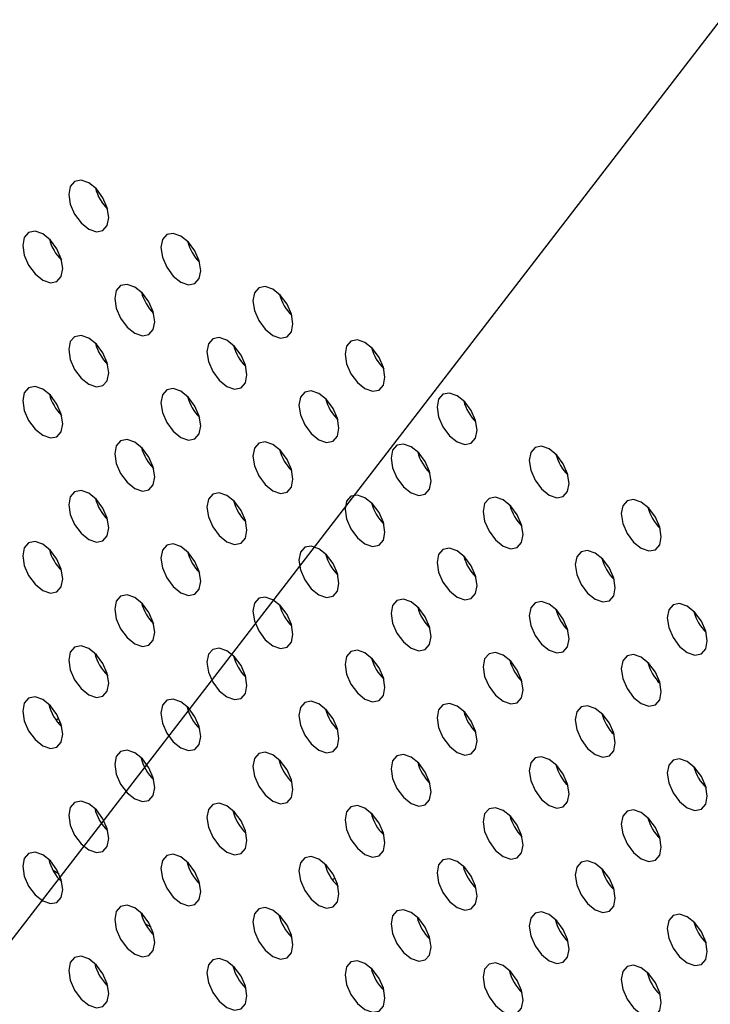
# Model space of a CAD drawing. Header units: millimetres. Extents: x 0 to 844, y -2 to 552.
# Tile 78 of 151: x 626.62 to 629.53, y 417.72 to 421.87. Entities that reach past the tile are written whole.
import ezdxf

# ---------------------------------------------------------------- set-up
doc = ezdxf.new("R2010")
doc.units = ezdxf.units.MM
doc.styles.get("Standard").update_dxf_attribs({"font": 'GOTHIC.TTF'})
doc.dimstyles.new('SLDDIMSTYLE7', dxfattribs={"dimtxt": 0.18, "dimasz": 1.3208, "dimexe": 0, "dimexo": 0.0625, "dimgap": 0, "dimtad": 0, "dimtih": 1, "dimtoh": 1, "dimdec": 0, "dimrnd": 1e-09, "dimzin": 0, "dimdsep": 46, "dimtxsty": 'STANDARD', "dimblk1": 'DOT', "dimblk2": 'DOT', "dimsah": 1, "dimcen": 0.09, "dimadec": 0, "dimazin": 0, "dimtfac": 1.3208, "dimtdec": 0, "dimtofl": 0, "dimtmove": 0, "dimatfit": 3, "dimldrblk": 'DOT', "dimfxl": 1, "dimfrac": 2, "dimtolj": 1, "dimtzin": 0, "dimarcsym": 0})

# ---------------------------------------------------------------- blocks, each defined once
blk = doc.blocks.new('_Dot')
at = {"color": 0, "linetype": 'ByBlock', "lineweight": -2}
blk.add_line((-0.5, 0), (-1, 0), dxfattribs=at)
at = {"color": 0, "linetype": 'ByBlock', "const_width": 0.5}
blk.add_lwpolyline([(-0.25, 0, 1), (0.25, 0, 1)], format="xyb", close=True, dxfattribs=at)

msp = doc.modelspace()

# ---------------------------------------------------------------- linework, layer by layer
at = {"color": 7, "linetype": 'Continuous', "lineweight": 25}
for p, q in [((626.7849, 418.9246), (626.7729, 418.9177)), ((628.1495, 418.4504), (628.1419, 418.446)), ((627.9081, 418.311), (627.9065, 418.3101)), ((627.9486, 418.2528), (627.9367, 418.2459))]:
    msp.add_line(p, q, dxfattribs=at)
at = {"color": 8, "linetype": 'Continuous', "lineweight": 25}
for p, q in [((626.7819, 418.9059), (626.7906, 418.9109)), ((626.7857, 418.2696), (626.7606, 418.284)), ((627.1736, 418.0456), (627.1486, 418.0601))]:
    msp.add_line(p, q, dxfattribs=at)
at = {"color": 7, "linetype": 'Continuous', "lineweight": 25, "flags": 128}
for points in [[(626.9949, 421.0329), (626.9885, 421.0738), (626.9702, 421.1159), (626.9429, 421.1528), (626.9107, 421.1787), (626.8785, 421.1899), (626.8511, 421.1846), (626.8329, 421.1636), (626.8265, 421.1301), (626.8329, 421.0892), (626.8511, 421.0472), (626.8785, 421.0103), (626.9107, 420.9843), (626.9429, 420.9731), (626.9702, 420.9784), (626.9885, 420.9994), (626.9949, 421.0329)], [(626.8009, 420.8182), (626.7945, 420.8591), (626.7763, 420.9012), (626.749, 420.9381), (626.7167, 420.9641), (626.6845, 420.9753), (626.6572, 420.9699), (626.639, 420.9489), (626.6325, 420.9154), (626.639, 420.8745), (626.6572, 420.8325), (626.6845, 420.7956), (626.7167, 420.7696), (626.749, 420.7584), (626.7763, 420.7637), (626.7945, 420.7847), (626.8009, 420.8182)], [(627.3828, 420.809), (627.3764, 420.8499), (627.3581, 420.892), (627.3308, 420.9288), (627.2986, 420.9548), (627.2664, 420.966), (627.2391, 420.9607), (627.2208, 420.9397), (627.2144, 420.9062), (627.2208, 420.8653), (627.2391, 420.8232), (627.2664, 420.7864), (627.2986, 420.7604), (627.3308, 420.7492), (627.3581, 420.7545), (627.3764, 420.7755), (627.3828, 420.809)], [(627.1888, 420.5943), (627.1824, 420.6352), (627.1642, 420.6773), (627.1369, 420.7141), (627.1047, 420.7401), (627.0724, 420.7513), (627.0451, 420.746), (627.0269, 420.725), (627.0205, 420.6915), (627.0269, 420.6506), (627.0451, 420.6085), (627.0724, 420.5717), (627.1047, 420.5457), (627.1369, 420.5345), (627.1642, 420.5398), (627.1824, 420.5608), (627.1888, 420.5943)], [(627.7707, 420.585), (627.7643, 420.626), (627.746, 420.668), (627.7187, 420.7049), (627.6865, 420.7309), (627.6543, 420.7421), (627.627, 420.7368), (627.6087, 420.7158), (627.6023, 420.6823), (627.6087, 420.6413), (627.627, 420.5993), (627.6543, 420.5624), (627.6865, 420.5364), (627.7187, 420.5252), (627.746, 420.5305), (627.7643, 420.5515), (627.7707, 420.585)], [(626.9949, 420.3796), (626.9885, 420.4205), (626.9702, 420.4626), (626.9429, 420.4994), (626.9107, 420.5254), (626.8785, 420.5366), (626.8511, 420.5313), (626.8329, 420.5103), (626.8265, 420.4768), (626.8329, 420.4359), (626.8511, 420.3938), (626.8785, 420.357), (626.9107, 420.331), (626.9429, 420.3198), (626.9702, 420.3251), (626.9885, 420.3461), (626.9949, 420.3796)], [(627.5768, 420.3704), (627.5704, 420.4113), (627.5521, 420.4533), (627.5248, 420.4902), (627.4926, 420.5162), (627.4604, 420.5274), (627.433, 420.5221), (627.4148, 420.5011), (627.4084, 420.4676), (627.4148, 420.4267), (627.433, 420.3846), (627.4604, 420.3477), (627.4926, 420.3217), (627.5248, 420.3105), (627.5521, 420.3158), (627.5704, 420.3368), (627.5768, 420.3704)], [(628.1586, 420.3611), (628.1522, 420.402), (628.134, 420.4441), (628.1067, 420.4809), (628.0744, 420.5069), (628.0422, 420.5181), (628.0149, 420.5128), (627.9967, 420.4918), (627.9902, 420.4583), (627.9967, 420.4174), (628.0149, 420.3753), (628.0422, 420.3385), (628.0744, 420.3125), (628.1067, 420.3013), (628.134, 420.3066), (628.1522, 420.3276), (628.1586, 420.3611)], [(626.8009, 420.1649), (626.7945, 420.2058), (626.7763, 420.2479), (626.749, 420.2847), (626.7167, 420.3107), (626.6845, 420.3219), (626.6572, 420.3166), (626.639, 420.2956), (626.6325, 420.2621), (626.639, 420.2212), (626.6572, 420.1791), (626.6845, 420.1423), (626.7167, 420.1163), (626.749, 420.1051), (626.7763, 420.1104), (626.7945, 420.1314), (626.8009, 420.1649)], [(627.3828, 420.1557), (627.3764, 420.1966), (627.3581, 420.2387), (627.3308, 420.2755), (627.2986, 420.3015), (627.2664, 420.3127), (627.2391, 420.3074), (627.2208, 420.2864), (627.2144, 420.2529), (627.2208, 420.212), (627.2391, 420.1699), (627.2664, 420.1331), (627.2986, 420.1071), (627.3308, 420.0959), (627.3581, 420.1012), (627.3764, 420.1222), (627.3828, 420.1557)], [(627.9647, 420.1464), (627.9583, 420.1873), (627.94, 420.2294), (627.9127, 420.2662), (627.8805, 420.2922), (627.8483, 420.3034), (627.821, 420.2981), (627.8027, 420.2771), (627.7963, 420.2436), (627.8027, 420.2027), (627.821, 420.1606), (627.8483, 420.1238), (627.8805, 420.0978), (627.9127, 420.0866), (627.94, 420.0919), (627.9583, 420.1129), (627.9647, 420.1464)], [(628.5465, 420.1372), (628.5401, 420.1781), (628.5219, 420.2201), (628.4946, 420.257), (628.4624, 420.283), (628.4301, 420.2942), (628.4028, 420.2889), (628.3846, 420.2679), (628.3782, 420.2344), (628.3846, 420.1935), (628.4028, 420.1514), (628.4301, 420.1145), (628.4624, 420.0885), (628.4946, 420.0773), (628.5219, 420.0827), (628.5401, 420.1037), (628.5465, 420.1372)], [(627.1888, 419.941), (627.1824, 419.9819), (627.1642, 420.024), (627.1369, 420.0608), (627.1047, 420.0868), (627.0724, 420.098), (627.0451, 420.0927), (627.0269, 420.0717), (627.0205, 420.0382), (627.0269, 419.9973), (627.0451, 419.9552), (627.0724, 419.9184), (627.1047, 419.8924), (627.1369, 419.8812), (627.1642, 419.8865), (627.1824, 419.9075), (627.1888, 419.941)], [(627.7707, 419.9317), (627.7643, 419.9726), (627.746, 420.0147), (627.7187, 420.0516), (627.6865, 420.0776), (627.6543, 420.0888), (627.627, 420.0834), (627.6087, 420.0624), (627.6023, 420.0289), (627.6087, 419.988), (627.627, 419.946), (627.6543, 419.9091), (627.6865, 419.8831), (627.7187, 419.8719), (627.746, 419.8772), (627.7643, 419.8982), (627.7707, 419.9317)], [(628.3526, 419.9225), (628.3462, 419.9634), (628.3279, 420.0055), (628.3006, 420.0423), (628.2684, 420.0683), (628.2362, 420.0795), (628.2089, 420.0742), (628.1906, 420.0532), (628.1842, 420.0197), (628.1906, 419.9788), (628.2089, 419.9367), (628.2362, 419.8999), (628.2684, 419.8739), (628.3006, 419.8627), (628.3279, 419.868), (628.3462, 419.889), (628.3526, 419.9225)], [(628.9345, 419.9132), (628.9281, 419.9541), (628.9098, 419.9962), (628.8825, 420.033), (628.8503, 420.059), (628.8181, 420.0702), (628.7907, 420.0649), (628.7725, 420.0439), (628.7661, 420.0104), (628.7725, 419.9695), (628.7907, 419.9274), (628.8181, 419.8906), (628.8503, 419.8646), (628.8825, 419.8534), (628.9098, 419.8587), (628.9281, 419.8797), (628.9345, 419.9132)], [(626.9949, 419.7263), (626.9885, 419.7672), (626.9702, 419.8093), (626.9429, 419.8461), (626.9107, 419.8721), (626.8785, 419.8833), (626.8511, 419.878), (626.8329, 419.857), (626.8265, 419.8235), (626.8329, 419.7826), (626.8511, 419.7405), (626.8785, 419.7037), (626.9107, 419.6777), (626.9429, 419.6665), (626.9702, 419.6718), (626.9885, 419.6928), (626.9949, 419.7263)], [(627.5768, 419.717), (627.5704, 419.7579), (627.5521, 419.8), (627.5248, 419.8369), (627.4926, 419.8629), (627.4604, 419.8741), (627.433, 419.8688), (627.4148, 419.8477), (627.4084, 419.8142), (627.4148, 419.7733), (627.433, 419.7313), (627.4604, 419.6944), (627.4926, 419.6684), (627.5248, 419.6572), (627.5521, 419.6625), (627.5704, 419.6835), (627.5768, 419.717)], [(628.1586, 419.7078), (628.1522, 419.7487), (628.134, 419.7908), (628.1067, 419.8276), (628.0744, 419.8536), (628.0422, 419.8648), (628.0149, 419.8595), (627.9967, 419.8385), (627.9902, 419.805), (627.9967, 419.7641), (628.0149, 419.722), (628.0422, 419.6852), (628.0744, 419.6592), (628.1067, 419.648), (628.134, 419.6533), (628.1522, 419.6743), (628.1586, 419.7078)], [(628.7405, 419.6985), (628.7341, 419.7394), (628.7159, 419.7815), (628.6885, 419.8184), (628.6563, 419.8443), (628.6241, 419.8555), (628.5968, 419.8502), (628.5785, 419.8292), (628.5721, 419.7957), (628.5785, 419.7548), (628.5968, 419.7128), (628.6241, 419.6759), (628.6563, 419.6499), (628.6885, 419.6387), (628.7159, 419.644), (628.7341, 419.665), (628.7405, 419.6985)], [(629.3224, 419.6893), (629.316, 419.7302), (629.2977, 419.7723), (629.2704, 419.8091), (629.2382, 419.8351), (629.206, 419.8463), (629.1787, 419.841), (629.1604, 419.82), (629.154, 419.7865), (629.1604, 419.7456), (629.1787, 419.7035), (629.206, 419.6667), (629.2382, 419.6407), (629.2704, 419.6295), (629.2977, 419.6348), (629.316, 419.6558), (629.3224, 419.6893)], [(626.8009, 419.5116), (626.7945, 419.5525), (626.7763, 419.5946), (626.749, 419.6314), (626.7167, 419.6574), (626.6845, 419.6686), (626.6572, 419.6633), (626.639, 419.6423), (626.6325, 419.6088), (626.639, 419.5679), (626.6572, 419.5258), (626.6845, 419.489), (626.7167, 419.463), (626.749, 419.4518), (626.7763, 419.4571), (626.7945, 419.4781), (626.8009, 419.5116)], [(627.3828, 419.5024), (627.3764, 419.5433), (627.3581, 419.5853), (627.3308, 419.6222), (627.2986, 419.6482), (627.2664, 419.6594), (627.2391, 419.6541), (627.2208, 419.6331), (627.2144, 419.5996), (627.2208, 419.5587), (627.2391, 419.5166), (627.2664, 419.4797), (627.2986, 419.4537), (627.3308, 419.4425), (627.3581, 419.4479), (627.3764, 419.4689), (627.3828, 419.5024)], [(627.9647, 419.4931), (627.9583, 419.534), (627.94, 419.5761), (627.9127, 419.6129), (627.8805, 419.6389), (627.8483, 419.6501), (627.821, 419.6448), (627.8027, 419.6238), (627.7963, 419.5903), (627.8027, 419.5494), (627.821, 419.5073), (627.8483, 419.4705), (627.8805, 419.4445), (627.9127, 419.4333), (627.94, 419.4386), (627.9583, 419.4596), (627.9647, 419.4931)], [(628.5465, 419.4839), (628.5401, 419.5248), (628.5219, 419.5668), (628.4946, 419.6037), (628.4624, 419.6297), (628.4301, 419.6409), (628.4028, 419.6356), (628.3846, 419.6146), (628.3782, 419.5811), (628.3846, 419.5402), (628.4028, 419.4981), (628.4301, 419.4612), (628.4624, 419.4352), (628.4946, 419.424), (628.5219, 419.4293), (628.5401, 419.4503), (628.5465, 419.4839)], [(629.1284, 419.4746), (629.122, 419.5155), (629.1038, 419.5576), (629.0765, 419.5944), (629.0442, 419.6204), (629.012, 419.6316), (628.9847, 419.6263), (628.9665, 419.6053), (628.9601, 419.5718), (628.9665, 419.5309), (628.9847, 419.4888), (629.012, 419.452), (629.0442, 419.426), (629.0765, 419.4148), (629.1038, 419.4201), (629.122, 419.4411), (629.1284, 419.4746)], [(627.1888, 419.2877), (627.1824, 419.3286), (627.1642, 419.3706), (627.1369, 419.4075), (627.1047, 419.4335), (627.0724, 419.4447), (627.0451, 419.4394), (627.0269, 419.4184), (627.0205, 419.3849), (627.0269, 419.344), (627.0451, 419.3019), (627.0724, 419.265), (627.1047, 419.239), (627.1369, 419.2278), (627.1642, 419.2332), (627.1824, 419.2542), (627.1888, 419.2877)], [(627.7707, 419.2784), (627.7643, 419.3193), (627.746, 419.3614), (627.7187, 419.3982), (627.6865, 419.4242), (627.6543, 419.4354), (627.627, 419.4301), (627.6087, 419.4091), (627.6023, 419.3756), (627.6087, 419.3347), (627.627, 419.2926), (627.6543, 419.2558), (627.6865, 419.2298), (627.7187, 419.2186), (627.746, 419.2239), (627.7643, 419.2449), (627.7707, 419.2784)], [(628.3526, 419.2692), (628.3462, 419.3101), (628.3279, 419.3521), (628.3006, 419.389), (628.2684, 419.415), (628.2362, 419.4262), (628.2089, 419.4209), (628.1906, 419.3999), (628.1842, 419.3664), (628.1906, 419.3255), (628.2089, 419.2834), (628.2362, 419.2465), (628.2684, 419.2205), (628.3006, 419.2093), (628.3279, 419.2146), (628.3462, 419.2357), (628.3526, 419.2692)], [(628.9345, 419.2599), (628.9281, 419.3008), (628.9098, 419.3429), (628.8825, 419.3797), (628.8503, 419.4057), (628.8181, 419.4169), (628.7907, 419.4116), (628.7725, 419.3906), (628.7661, 419.3571), (628.7725, 419.3162), (628.7907, 419.2741), (628.8181, 419.2373), (628.8503, 419.2113), (628.8825, 419.2001), (628.9098, 419.2054), (628.9281, 419.2264), (628.9345, 419.2599)], [(629.5164, 419.2506), (629.5099, 419.2916), (629.4917, 419.3336), (629.4644, 419.3705), (629.4322, 419.3965), (629.3999, 419.4077), (629.3726, 419.4024), (629.3544, 419.3814), (629.348, 419.3479), (629.3544, 419.3069), (629.3726, 419.2649), (629.3999, 419.228), (629.4322, 419.202), (629.4644, 419.1908), (629.4917, 419.1961), (629.5099, 419.2171), (629.5164, 419.2506)], [(626.9949, 419.073), (626.9885, 419.1139), (626.9702, 419.156), (626.9429, 419.1928), (626.9107, 419.2188), (626.8785, 419.23), (626.8511, 419.2247), (626.8329, 419.2037), (626.8265, 419.1702), (626.8329, 419.1293), (626.8511, 419.0872), (626.8785, 419.0504), (626.9107, 419.0244), (626.9429, 419.0132), (626.9702, 419.0185), (626.9885, 419.0395), (626.9949, 419.073)], [(627.5768, 419.0637), (627.5704, 419.1046), (627.5521, 419.1467), (627.5248, 419.1835), (627.4926, 419.2095), (627.4604, 419.2207), (627.433, 419.2154), (627.4148, 419.1944), (627.4084, 419.1609), (627.4148, 419.12), (627.433, 419.0779), (627.4604, 419.0411), (627.4926, 419.0151), (627.5248, 419.0039), (627.5521, 419.0092), (627.5704, 419.0302), (627.5768, 419.0637)], [(628.1586, 419.0545), (628.1522, 419.0954), (628.134, 419.1375), (628.1067, 419.1743), (628.0744, 419.2003), (628.0422, 419.2115), (628.0149, 419.2062), (627.9967, 419.1852), (627.9902, 419.1517), (627.9967, 419.1108), (628.0149, 419.0687), (628.0422, 419.0319), (628.0744, 419.0059), (628.1067, 418.9947), (628.134, 419), (628.1522, 419.021), (628.1586, 419.0545)], [(628.7405, 419.0452), (628.7341, 419.0861), (628.7159, 419.1282), (628.6885, 419.165), (628.6563, 419.191), (628.6241, 419.2022), (628.5968, 419.1969), (628.5785, 419.1759), (628.5721, 419.1424), (628.5785, 419.1015), (628.5968, 419.0594), (628.6241, 419.0226), (628.6563, 418.9966), (628.6885, 418.9854), (628.7159, 418.9907), (628.7341, 419.0117), (628.7405, 419.0452)], [(629.3224, 419.036), (629.316, 419.0769), (629.2977, 419.1189), (629.2704, 419.1558), (629.2382, 419.1818), (629.206, 419.193), (629.1787, 419.1877), (629.1604, 419.1667), (629.154, 419.1332), (629.1604, 419.0923), (629.1787, 419.0502), (629.206, 419.0134), (629.2382, 418.9874), (629.2704, 418.9762), (629.2977, 418.9815), (629.316, 419.0025), (629.3224, 419.036)], [(626.8009, 418.8583), (626.7945, 418.8992), (626.7763, 418.9413), (626.749, 418.9781), (626.7167, 419.0041), (626.6845, 419.0153), (626.6572, 419.01), (626.639, 418.989), (626.6325, 418.9555), (626.639, 418.9146), (626.6572, 418.8725), (626.6845, 418.8357), (626.7167, 418.8097), (626.749, 418.7985), (626.7763, 418.8038), (626.7945, 418.8248), (626.8009, 418.8583)], [(627.3828, 418.849), (627.3764, 418.89), (627.3581, 418.932), (627.3308, 418.9689), (627.2986, 418.9949), (627.2664, 419.0061), (627.2391, 419.0008), (627.2208, 418.9798), (627.2144, 418.9462), (627.2208, 418.9053), (627.2391, 418.8633), (627.2664, 418.8264), (627.2986, 418.8004), (627.3308, 418.7892), (627.3581, 418.7945), (627.3764, 418.8155), (627.3828, 418.849)], [(627.9647, 418.8398), (627.9583, 418.8807), (627.94, 418.9228), (627.9127, 418.9596), (627.8805, 418.9856), (627.8483, 418.9968), (627.821, 418.9915), (627.8027, 418.9705), (627.7963, 418.937), (627.8027, 418.8961), (627.821, 418.854), (627.8483, 418.8172), (627.8805, 418.7912), (627.9127, 418.78), (627.94, 418.7853), (627.9583, 418.8063), (627.9647, 418.8398)], [(628.5465, 418.8305), (628.5401, 418.8714), (628.5219, 418.9135), (628.4946, 418.9504), (628.4624, 418.9764), (628.4301, 418.9876), (628.4028, 418.9822), (628.3846, 418.9612), (628.3782, 418.9277), (628.3846, 418.8868), (628.4028, 418.8448), (628.4301, 418.8079), (628.4624, 418.7819), (628.4946, 418.7707), (628.5219, 418.776), (628.5401, 418.797), (628.5465, 418.8305)], [(629.1284, 418.8213), (629.122, 418.8622), (629.1038, 418.9043), (629.0765, 418.9411), (629.0442, 418.9671), (629.012, 418.9783), (628.9847, 418.973), (628.9665, 418.952), (628.9601, 418.9185), (628.9665, 418.8776), (628.9847, 418.8355), (629.012, 418.7987), (629.0442, 418.7727), (629.0765, 418.7615), (629.1038, 418.7668), (629.122, 418.7878), (629.1284, 418.8213)], [(627.1888, 418.6344), (627.1824, 418.6753), (627.1642, 418.7173), (627.1369, 418.7542), (627.1047, 418.7802), (627.0724, 418.7914), (627.0451, 418.7861), (627.0269, 418.7651), (627.0205, 418.7316), (627.0269, 418.6906), (627.0451, 418.6486), (627.0724, 418.6117), (627.1047, 418.5857), (627.1369, 418.5745), (627.1642, 418.5798), (627.1824, 418.6008), (627.1888, 418.6344)], [(627.7707, 418.6251), (627.7643, 418.666), (627.746, 418.7081), (627.7187, 418.7449), (627.6865, 418.7709), (627.6543, 418.7821), (627.627, 418.7768), (627.6087, 418.7558), (627.6023, 418.7223), (627.6087, 418.6814), (627.627, 418.6393), (627.6543, 418.6025), (627.6865, 418.5765), (627.7187, 418.5653), (627.746, 418.5706), (627.7643, 418.5916), (627.7707, 418.6251)], [(628.3526, 418.6158), (628.3462, 418.6567), (628.3279, 418.6988), (628.3006, 418.7357), (628.2684, 418.7617), (628.2362, 418.7729), (628.2089, 418.7676), (628.1906, 418.7466), (628.1842, 418.713), (628.1906, 418.6721), (628.2089, 418.6301), (628.2362, 418.5932), (628.2684, 418.5672), (628.3006, 418.556), (628.3279, 418.5613), (628.3462, 418.5823), (628.3526, 418.6158)], [(628.9345, 418.6066), (628.9281, 418.6475), (628.9098, 418.6896), (628.8825, 418.7264), (628.8503, 418.7524), (628.8181, 418.7636), (628.7907, 418.7583), (628.7725, 418.7373), (628.7661, 418.7038), (628.7725, 418.6629), (628.7907, 418.6208), (628.8181, 418.584), (628.8503, 418.558), (628.8825, 418.5468), (628.9098, 418.5521), (628.9281, 418.5731), (628.9345, 418.6066)], [(629.5164, 418.5973), (629.5099, 418.6382), (629.4917, 418.6803), (629.4644, 418.7172), (629.4322, 418.7432), (629.3999, 418.7544), (629.3726, 418.749), (629.3544, 418.728), (629.348, 418.6945), (629.3544, 418.6536), (629.3726, 418.6116), (629.3999, 418.5747), (629.4322, 418.5487), (629.4644, 418.5375), (629.4917, 418.5428), (629.5099, 418.5638), (629.5164, 418.5973)], [(626.9949, 418.4197), (626.9885, 418.4606), (626.9702, 418.5026), (626.9429, 418.5395), (626.9107, 418.5655), (626.8785, 418.5767), (626.8511, 418.5714), (626.8329, 418.5504), (626.8265, 418.5169), (626.8329, 418.476), (626.8511, 418.4339), (626.8785, 418.3971), (626.9107, 418.3711), (626.9429, 418.3599), (626.9702, 418.3652), (626.9885, 418.3862), (626.9949, 418.4197)], [(627.5768, 418.4104), (627.5704, 418.4513), (627.5521, 418.4934), (627.5248, 418.5302), (627.4926, 418.5562), (627.4604, 418.5674), (627.433, 418.5621), (627.4148, 418.5411), (627.4084, 418.5076), (627.4148, 418.4667), (627.433, 418.4246), (627.4604, 418.3878), (627.4926, 418.3618), (627.5248, 418.3506), (627.5521, 418.3559), (627.5704, 418.3769), (627.5768, 418.4104)], [(628.1586, 418.4012), (628.1522, 418.4421), (628.134, 418.4841), (628.1067, 418.521), (628.0744, 418.547), (628.0422, 418.5582), (628.0149, 418.5529), (627.9967, 418.5319), (627.9902, 418.4984), (627.9967, 418.4575), (628.0149, 418.4154), (628.0422, 418.3785), (628.0744, 418.3525), (628.1067, 418.3413), (628.134, 418.3467), (628.1522, 418.3677), (628.1586, 418.4012)], [(628.7405, 418.3919), (628.7341, 418.4328), (628.7159, 418.4749), (628.6885, 418.5117), (628.6563, 418.5377), (628.6241, 418.5489), (628.5968, 418.5436), (628.5785, 418.5226), (628.5721, 418.4891), (628.5785, 418.4482), (628.5968, 418.4061), (628.6241, 418.3693), (628.6563, 418.3433), (628.6885, 418.3321), (628.7159, 418.3374), (628.7341, 418.3584), (628.7405, 418.3919)], [(629.3224, 418.3827), (629.316, 418.4236), (629.2977, 418.4656), (629.2704, 418.5025), (629.2382, 418.5285), (629.206, 418.5397), (629.1787, 418.5344), (629.1604, 418.5134), (629.154, 418.4799), (629.1604, 418.439), (629.1787, 418.3969), (629.206, 418.36), (629.2382, 418.334), (629.2704, 418.3228), (629.2977, 418.3281), (629.316, 418.3492), (629.3224, 418.3827)], [(626.8009, 418.205), (626.7945, 418.2459), (626.7763, 418.288), (626.749, 418.3248), (626.7167, 418.3508), (626.6845, 418.362), (626.6572, 418.3567), (626.639, 418.3357), (626.6325, 418.3022), (626.639, 418.2613), (626.6572, 418.2192), (626.6845, 418.1824), (626.7167, 418.1564), (626.749, 418.1452), (626.7763, 418.1505), (626.7945, 418.1715), (626.8009, 418.205)], [(627.3828, 418.1957), (627.3764, 418.2366), (627.3581, 418.2787), (627.3308, 418.3156), (627.2986, 418.3416), (627.2664, 418.3528), (627.2391, 418.3474), (627.2208, 418.3264), (627.2144, 418.2929), (627.2208, 418.252), (627.2391, 418.21), (627.2664, 418.1731), (627.2986, 418.1471), (627.3308, 418.1359), (627.3581, 418.1412), (627.3764, 418.1622), (627.3828, 418.1957)], [(627.9647, 418.1865), (627.9583, 418.2274), (627.94, 418.2694), (627.9127, 418.3063), (627.8805, 418.3323), (627.8483, 418.3435), (627.821, 418.3382), (627.8027, 418.3172), (627.7963, 418.2837), (627.8027, 418.2428), (627.821, 418.2007), (627.8483, 418.1639), (627.8805, 418.1379), (627.9127, 418.1267), (627.94, 418.132), (627.9583, 418.153), (627.9647, 418.1865)], [(628.5465, 418.1772), (628.5401, 418.2181), (628.5219, 418.2602), (628.4946, 418.297), (628.4624, 418.323), (628.4301, 418.3342), (628.4028, 418.3289), (628.3846, 418.3079), (628.3782, 418.2744), (628.3846, 418.2335), (628.4028, 418.1914), (628.4301, 418.1546), (628.4624, 418.1286), (628.4946, 418.1174), (628.5219, 418.1227), (628.5401, 418.1437), (628.5465, 418.1772)], [(629.1284, 418.168), (629.122, 418.2089), (629.1038, 418.2509), (629.0765, 418.2878), (629.0442, 418.3138), (629.012, 418.325), (628.9847, 418.3197), (628.9665, 418.2987), (628.9601, 418.2652), (628.9665, 418.2243), (628.9847, 418.1822), (629.012, 418.1453), (629.0442, 418.1193), (629.0765, 418.1081), (629.1038, 418.1135), (629.122, 418.1345), (629.1284, 418.168)], [(627.1888, 417.981), (627.1824, 418.0219), (627.1642, 418.064), (627.1369, 418.1009), (627.1047, 418.1269), (627.0724, 418.1381), (627.0451, 418.1327), (627.0269, 418.1117), (627.0205, 418.0782), (627.0269, 418.0373), (627.0451, 417.9953), (627.0724, 417.9584), (627.1047, 417.9324), (627.1369, 417.9212), (627.1642, 417.9265), (627.1824, 417.9475), (627.1888, 417.981)], [(627.7707, 417.9718), (627.7643, 418.0127), (627.746, 418.0548), (627.7187, 418.0916), (627.6865, 418.1176), (627.6543, 418.1288), (627.627, 418.1235), (627.6087, 418.1025), (627.6023, 418.069), (627.6087, 418.0281), (627.627, 417.986), (627.6543, 417.9492), (627.6865, 417.9232), (627.7187, 417.912), (627.746, 417.9173), (627.7643, 417.9383), (627.7707, 417.9718)], [(628.3526, 417.9625), (628.3462, 418.0034), (628.3279, 418.0455), (628.3006, 418.0823), (628.2684, 418.1083), (628.2362, 418.1195), (628.2089, 418.1142), (628.1906, 418.0932), (628.1842, 418.0597), (628.1906, 418.0188), (628.2089, 417.9768), (628.2362, 417.9399), (628.2684, 417.9139), (628.3006, 417.9027), (628.3279, 417.908), (628.3462, 417.929), (628.3526, 417.9625)], [(628.9345, 417.9533), (628.9281, 417.9942), (628.9098, 418.0363), (628.8825, 418.0731), (628.8503, 418.0991), (628.8181, 418.1103), (628.7907, 418.105), (628.7725, 418.084), (628.7661, 418.0505), (628.7725, 418.0096), (628.7907, 417.9675), (628.8181, 417.9307), (628.8503, 417.9047), (628.8825, 417.8935), (628.9098, 417.8988), (628.9281, 417.9198), (628.9345, 417.9533)], [(629.5164, 417.944), (629.5099, 417.9849), (629.4917, 418.027), (629.4644, 418.0638), (629.4322, 418.0898), (629.3999, 418.101), (629.3726, 418.0957), (629.3544, 418.0747), (629.348, 418.0412), (629.3544, 418.0003), (629.3726, 417.9582), (629.3999, 417.9214), (629.4322, 417.8954), (629.4644, 417.8842), (629.4917, 417.8895), (629.5099, 417.9105), (629.5164, 417.944)], [(626.9949, 417.7664), (626.9885, 417.8073), (626.9702, 417.8493), (626.9429, 417.8862), (626.9107, 417.9122), (626.8785, 417.9234), (626.8511, 417.9181), (626.8329, 417.8971), (626.8265, 417.8636), (626.8329, 417.8227), (626.8511, 417.7806), (626.8785, 417.7437), (626.9107, 417.7177), (626.9429, 417.7065), (626.9702, 417.7118), (626.9885, 417.7329), (626.9949, 417.7664)], [(627.5768, 417.7571), (627.5704, 417.798), (627.5521, 417.8401), (627.5248, 417.8769), (627.4926, 417.9029), (627.4604, 417.9141), (627.433, 417.9088), (627.4148, 417.8878), (627.4084, 417.8543), (627.4148, 417.8134), (627.433, 417.7713), (627.4604, 417.7345), (627.4926, 417.7085), (627.5248, 417.6973), (627.5521, 417.7026), (627.5704, 417.7236), (627.5768, 417.7571)], [(628.1586, 417.7478), (628.1522, 417.7888), (628.134, 417.8308), (628.1067, 417.8677), (628.0744, 417.8937), (628.0422, 417.9049), (628.0149, 417.8996), (627.9967, 417.8786), (627.9902, 417.8451), (627.9967, 417.8042), (628.0149, 417.7621), (628.0422, 417.7252), (628.0744, 417.6992), (628.1067, 417.688), (628.134, 417.6933), (628.1522, 417.7143), (628.1586, 417.7478)], [(628.7405, 417.7386), (628.7341, 417.7795), (628.7159, 417.8216), (628.6885, 417.8584), (628.6563, 417.8844), (628.6241, 417.8956), (628.5968, 417.8903), (628.5785, 417.8693), (628.5721, 417.8358), (628.5785, 417.7949), (628.5968, 417.7528), (628.6241, 417.716), (628.6563, 417.69), (628.6885, 417.6788), (628.7159, 417.6841), (628.7341, 417.7051), (628.7405, 417.7386)], [(629.3224, 417.7293), (629.316, 417.7702), (629.2977, 417.8123), (629.2704, 417.8492), (629.2382, 417.8752), (629.206, 417.8864), (629.1787, 417.8811), (629.1604, 417.86), (629.154, 417.8265), (629.1604, 417.7856), (629.1787, 417.7436), (629.206, 417.7067), (629.2382, 417.6807), (629.2704, 417.6695), (629.2977, 417.6748), (629.316, 417.6958), (629.3224, 417.7293)]]:
    msp.add_lwpolyline(points, dxfattribs=at)
at = {"color": 7, "linetype": 'Continuous', "lineweight": 25}
for centre, radius, start, end in [((627.1282, 421.2071), 0.1961, 194.7979, 225.1967), ((626.9343, 420.9924), 0.1961, 194.7998, 225.1961), ((627.5162, 420.9832), 0.1961, 194.7972, 225.1947), ((627.3222, 420.7685), 0.196, 194.798, 225.198), ((627.9042, 420.7593), 0.1962, 194.8108, 225.1838), ((627.1282, 420.5538), 0.1961, 194.7979, 225.1967), ((627.7101, 420.5445), 0.196, 194.798, 225.198), ((628.292, 420.5353), 0.1961, 194.7988, 225.1958), ((626.9343, 420.3391), 0.1961, 194.7998, 225.1961), ((627.5162, 420.3299), 0.1961, 194.7972, 225.1947), ((628.098, 420.3206), 0.196, 194.7934, 225.2025), ((628.6799, 420.3114), 0.1961, 194.7988, 225.1958), ((627.3222, 420.1152), 0.196, 194.798, 225.198), ((627.9042, 420.106), 0.1962, 194.8108, 225.1838), ((628.4859, 420.0966), 0.196, 194.7957, 225.2002), ((629.0679, 420.0875), 0.1961, 194.8043, 225.1903), ((627.1282, 419.9005), 0.1961, 194.7979, 225.1967), ((627.7101, 419.8912), 0.196, 194.798, 225.198), ((628.292, 419.882), 0.1961, 194.7988, 225.1958), ((628.8739, 419.8728), 0.1961, 194.8044, 225.1915), ((629.4558, 419.8635), 0.1961, 194.8043, 225.1903), ((626.9343, 419.6858), 0.1961, 194.7998, 225.1961), ((627.5162, 419.6766), 0.1961, 194.7972, 225.1947), ((628.098, 419.6673), 0.196, 194.7934, 225.2025), ((628.6799, 419.6581), 0.1961, 194.7988, 225.1958), ((629.2618, 419.6488), 0.1961, 194.7989, 225.197), ((627.3222, 419.4619), 0.196, 194.798, 225.198), ((627.9042, 419.4527), 0.1962, 194.8108, 225.1838), ((628.4859, 419.4433), 0.196, 194.7957, 225.2002), ((629.0679, 419.4341), 0.1961, 194.8043, 225.1903), ((629.6497, 419.4248), 0.196, 194.7976, 225.1969), ((627.1256, 419.2457), 0.1951, 193.6278, 226.3671), ((627.7101, 419.2379), 0.196, 194.798, 225.198), ((628.292, 419.2287), 0.1961, 194.7988, 225.1958), ((628.8739, 419.2194), 0.1961, 194.8044, 225.1915), ((629.4558, 419.2102), 0.1961, 194.8043, 225.1903), ((626.9316, 419.0309), 0.195, 193.618, 226.3782), ((627.5135, 419.0217), 0.1951, 193.6249, 226.37), ((628.098, 419.0139), 0.196, 194.7934, 225.2025), ((628.6799, 419.0047), 0.1961, 194.7988, 225.1958), ((629.2618, 418.9955), 0.1961, 194.7989, 225.197), ((627.3195, 418.807), 0.195, 193.6185, 226.3752), ((627.9014, 418.7978), 0.1951, 193.6249, 226.37), ((628.4859, 418.79), 0.196, 194.7957, 225.2002), ((629.0679, 418.7808), 0.1961, 194.8043, 225.1903), ((629.6497, 418.7715), 0.196, 194.7976, 225.1969), ((627.1256, 418.5924), 0.1951, 193.6278, 226.3671), ((627.7075, 418.5831), 0.1951, 193.6279, 226.3683), ((628.2893, 418.5738), 0.195, 193.6181, 226.3755), ((628.8739, 418.5661), 0.1961, 194.8044, 225.1915), ((629.4558, 418.5569), 0.1961, 194.8043, 225.1903), ((626.9316, 418.3776), 0.195, 193.618, 226.3782), ((627.5135, 418.3684), 0.1951, 193.6249, 226.37), ((628.0954, 418.3591), 0.1951, 193.625, 226.3712), ((628.6773, 418.3499), 0.1951, 193.6229, 226.3721), ((629.2618, 418.3422), 0.1961, 194.7989, 225.197), ((627.3195, 418.1537), 0.195, 193.6185, 226.3752), ((627.9014, 418.1445), 0.1951, 193.6249, 226.37), ((628.4833, 418.1352), 0.195, 193.6206, 226.3756), ((629.0652, 418.1259), 0.1951, 193.6217, 226.372), ((629.6497, 418.1182), 0.196, 194.7976, 225.1969), ((627.1256, 417.9391), 0.1951, 193.6278, 226.3671), ((627.7075, 417.9298), 0.1951, 193.6279, 226.3683), ((628.2893, 417.9205), 0.195, 193.6181, 226.3755), ((628.8712, 417.9112), 0.1951, 193.6217, 226.3732), ((629.4531, 417.902), 0.1951, 193.6264, 226.3686)]:
    msp.add_arc(centre, radius, start, end, dxfattribs=at)

# ---------------------------------------------------------------- leaders
at = {"color": 7, "linetype": 'Continuous', "lineweight": 0}
msp.add_leader([(637.987, 432.771), (612.4812, 399.713), (606.1312, 399.713)], dimstyle='SLDDIMSTYLE7', dxfattribs=at)

doc.saveas('drawing.dxf')
